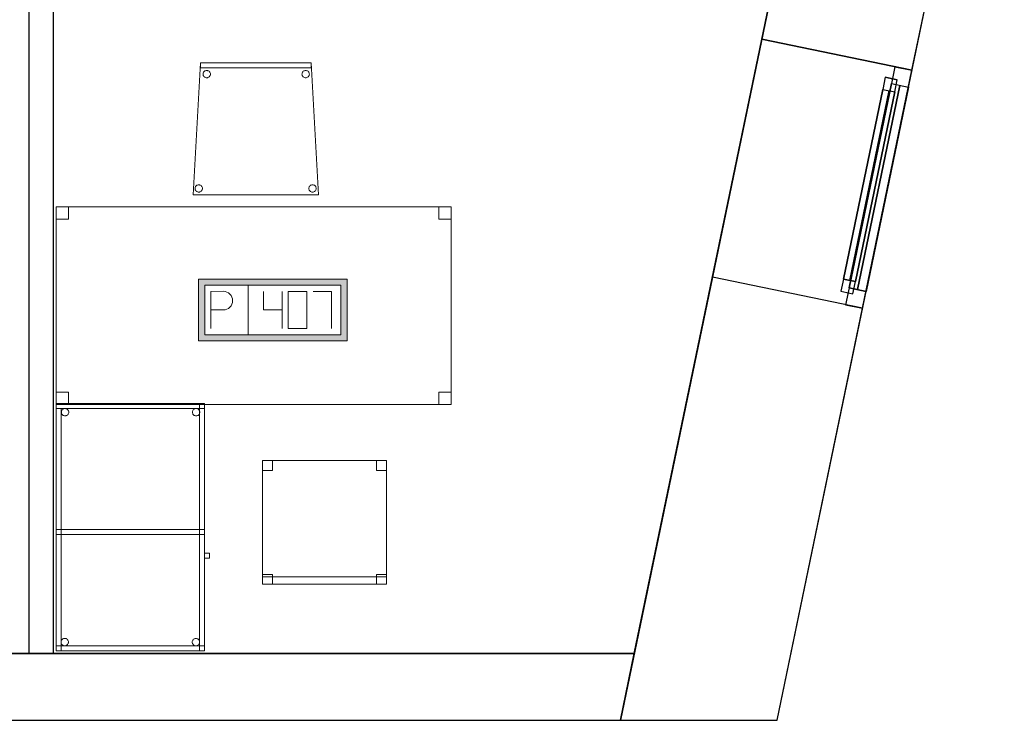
# Model space of a CAD drawing. Header units: metres. Extents: x 397.7 to 427.5, y 12.7 to 28.4.
# Tile 126 of 144: x 421.2 to 425.2, y 12.8 to 15.7. Entities that reach past the tile are written whole.
import ezdxf

# ---------------------------------------------------------------- set-up
doc = ezdxf.new("R2010")
doc.units = ezdxf.units.M
doc.layers.add('01_CARPINTERIA', color=5, linetype='Continuous', lineweight=25, true_color=0x0000ff)
doc.layers.add('01_SUELOS', color=7, linetype='Continuous', lineweight=25, true_color=0x007f00)
for name, color, linetype, lineweight in [('02_MOBILIARIO', 7, 'Continuous', 18), ('A-DETL-____-MBND', 7, 'Continuous', 18), ('A-GENM-____-OTLN', 7, 'Continuous', 18), ('A-WALL-____-MCUT', 7, 'Continuous', 25), ('A-WALL-____-OTLN', 7, 'Continuous', 25)]:
    doc.layers.add(name, color=color, linetype=linetype, lineweight=lineweight)

# ---------------------------------------------------------------- blocks, each defined once
blk = doc.blocks.new('Forma directa - LONDR55-XX_ZZ-ARQ-CAA-M3D-Londres55-156255-06_TEL_P3')
at = {"layer": '01_CARPINTERIA', "color": 161, "true_color": 0xaaaaff}
for p, q in [((0.1, 0.1), (0.05, 0.1)), ((0.05, 0.1), (0.05, 0.05)), ((0.1, 0.1), (0.05, 0.1)), ((0.05, 0.1), (0.05, 0.05)), ((0.1, 0.05), (0.1, 0.1)), ((0.1, 0.1), (0.1, 0.05)), ((0.1, 0.1), (0.8835, 0.1)), ((0.8835, 0.1), (0.1, 0.1)), ((0.1, 0.1), (0.1, 0.05)), ((0.1, 0.05), (0.1, 0.1)), ((0.8835, 0.1), (0.8835, 0.05)), ((0.8835, 0.1), (0.8835, 0.05)), ((0.9335, 0.1), (0.8835, 0.1)), ((0.8835, 0.1), (0.8835, 0.05)), ((0.9335, 0.1), (0.8835, 0.1)), ((0.8835, 0.1), (0.8835, 0.05)), ((0.9335, 0.05), (0.9335, 0.1)), ((0.9335, 0.1), (0.9335, 0.05)), ((0.07, 0.07), (0, 0.07)), ((0, 0.07), (0, 0)), ((0.07, 0.07), (0, 0.07)), ((0, 0.07), (0, 0)), ((0.05, 0.05), (0.1, 0.05)), ((0.05, 0.05), (0.1, 0.05)), ((0.07, 0), (0.07, 0.07)), ((0.07, 0.07), (0.07, 0)), ((0.07, 0.07), (0.9135, 0.07)), ((0.9135, 0.07), (0.07, 0.07)), ((0.07, 0.07), (0.07, 0)), ((0.07, 0), (0.07, 0.07)), ((0.8835, 0.075), (0.1, 0.075)), ((0.8835, 0.075), (0.1, 0.075)), ((0.1, 0.05), (0.8835, 0.05)), ((0.8835, 0.05), (0.1, 0.05)), ((0.8835, 0.05), (0.9335, 0.05)), ((0.8835, 0.05), (0.9335, 0.05)), ((0.9135, 0.07), (0.9135, 0)), ((0.9135, 0.07), (0.9135, 0)), ((0.9835, 0.07), (0.9135, 0.07)), ((0.9135, 0.07), (0.9135, 0)), ((0.9835, 0.07), (0.9135, 0.07)), ((0.9135, 0.07), (0.9135, 0)), ((0.9835, 0), (0.9835, 0.07)), ((0.9835, 0.07), (0.9835, 0)), ((0, 0), (0.07, 0)), ((0.9135, 0.035), (0.07, 0.035)), ((0.07, 0.035), (0.9135, 0.035)), ((0.07, 0), (0.9135, 0)), ((0.9135, 0), (0.07, 0)), ((0.9135, 0), (0.9835, 0)), ((0, 0), (0.07, 0)), ((0.9135, 0), (0.9835, 0))]:
    blk.add_line(p, q, dxfattribs=at)
blk = doc.blocks.new('Forma directa - Finestra P3-156301-06_TEL_P3')
at = {"xscale": 1.00000002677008, "yscale": 1.00000002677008, "zscale": 1.00000002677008}
blk.add_blockref('Forma directa - LONDR55-XX_ZZ-ARQ-CAA-M3D-Londres55-156255-06_TEL_P3', (0, 0), dxfattribs=at)
blk = doc.blocks.new('Family - Taula 100X60_P3-156332-06_TEL_P3')
at = {"layer": 'A-DETL-____-MBND', "color": 253, "true_color": 0xaaaaaa}
for p, q in [((0.6, 1), (0, 1)), ((0, 1), (0.6, 1)), ((0, 1), (0, 0)), ((0, 0), (0, 1)), ((0.6, 1), (0, 1)), ((0, 1), (0.6, 1)), ((0, 1), (0, 0)), ((0, 0), (0, 1)), ((0, 0.98), (0, 1)), ((0, 1), (0, 0.98)), ((0, 1), (0.6, 1)), ((0.6, 1), (0, 1)), ((0, 1), (0.58, 1)), ((0, 0), (0, 1)), ((0.58, 1), (0, 1)), ((0, 1), (0, 0)), ((0.58, 1), (0.58, 0)), ((0.58, 0), (0.58, 1)), ((0.6, 0), (0.6, 1)), ((0.6, 1), (0.6, 0)), ((0.6, 0), (0.6, 1)), ((0.6, 1), (0.6, 0)), ((0.6, 1), (0.6, 0.98)), ((0.6, 1), (0.6, 0.98)), ((0.6, 0.98), (0, 0.98)), ((0, 0.98), (0.6, 0.98)), ((0, 0.98), (0.02, 0.98)), ((0.02, 0.98), (0, 0.98)), ((0, 0), (0, 0.98)), ((0, 0.98), (0, 0)), ((0.02, 0.98), (0.02, 0)), ((0.02, 0), (0.02, 0.98)), ((0.0212, 0.965), (0.0215, 0.9676)), ((0.0215, 0.9676), (0.0212, 0.965)), ((0.0215, 0.9624), (0.0212, 0.965)), ((0.0212, 0.965), (0.0215, 0.9624)), ((0.0215, 0.9676), (0.0221, 0.9701)), ((0.0221, 0.9701), (0.0215, 0.9676)), ((0.0221, 0.9599), (0.0215, 0.9624)), ((0.0215, 0.9624), (0.0221, 0.9599)), ((0.0221, 0.9701), (0.0232, 0.9725)), ((0.0232, 0.9725), (0.0221, 0.9701)), ((0.0232, 0.9575), (0.0221, 0.9599)), ((0.0221, 0.9599), (0.0232, 0.9575)), ((0.0232, 0.9725), (0.0247, 0.9746)), ((0.0247, 0.9746), (0.0232, 0.9725)), ((0.0247, 0.9554), (0.0232, 0.9575)), ((0.0232, 0.9575), (0.0247, 0.9554)), ((0.0247, 0.9746), (0.0266, 0.9764)), ((0.0266, 0.9764), (0.0247, 0.9746)), ((0.0266, 0.9536), (0.0247, 0.9554)), ((0.0247, 0.9554), (0.0266, 0.9536)), ((0.0266, 0.9764), (0.0287, 0.9779)), ((0.0287, 0.9779), (0.0266, 0.9764)), ((0.0287, 0.9779), (0.0311, 0.979)), ((0.0311, 0.979), (0.0287, 0.9779)), ((0.0311, 0.979), (0.0336, 0.9797)), ((0.0336, 0.9797), (0.0311, 0.979)), ((0.0336, 0.9797), (0.0362, 0.9799)), ((0.0362, 0.9799), (0.0336, 0.9797)), ((0.0362, 0.9799), (0.0388, 0.9797)), ((0.0388, 0.9797), (0.0362, 0.9799)), ((0.0388, 0.9797), (0.0413, 0.979)), ((0.0413, 0.979), (0.0388, 0.9797)), ((0.0413, 0.979), (0.0436, 0.9779)), ((0.0436, 0.9779), (0.0413, 0.979)), ((0.0436, 0.9779), (0.0458, 0.9764)), ((0.0458, 0.9764), (0.0436, 0.9779)), ((0.0458, 0.9764), (0.0476, 0.9746)), ((0.0476, 0.9746), (0.0458, 0.9764)), ((0.0476, 0.9554), (0.0458, 0.9536)), ((0.0458, 0.9536), (0.0476, 0.9554)), ((0.0476, 0.9746), (0.0491, 0.9725)), ((0.0491, 0.9725), (0.0476, 0.9746)), ((0.0491, 0.9575), (0.0476, 0.9554)), ((0.0476, 0.9554), (0.0491, 0.9575)), ((0.0491, 0.9725), (0.0502, 0.9701)), ((0.0502, 0.9701), (0.0491, 0.9725)), ((0.0502, 0.9599), (0.0491, 0.9575)), ((0.0491, 0.9575), (0.0502, 0.9599)), ((0.0502, 0.9701), (0.0509, 0.9676)), ((0.0509, 0.9676), (0.0502, 0.9701)), ((0.0509, 0.9624), (0.0502, 0.9599)), ((0.0502, 0.9599), (0.0509, 0.9624)), ((0.0509, 0.9676), (0.0511, 0.965)), ((0.0511, 0.965), (0.0509, 0.9676)), ((0.0511, 0.965), (0.0509, 0.9624)), ((0.0509, 0.9624), (0.0511, 0.965)), ((0.5512, 0.965), (0.5515, 0.9676)), ((0.5515, 0.9676), (0.5512, 0.965)), ((0.5515, 0.9624), (0.5512, 0.965)), ((0.5512, 0.965), (0.5515, 0.9624)), ((0.5515, 0.9676), (0.5521, 0.9701)), ((0.5521, 0.9701), (0.5515, 0.9676)), ((0.5521, 0.9599), (0.5515, 0.9624)), ((0.5515, 0.9624), (0.5521, 0.9599)), ((0.5521, 0.9701), (0.5532, 0.9725)), ((0.5532, 0.9725), (0.5521, 0.9701)), ((0.5532, 0.9575), (0.5521, 0.9599)), ((0.5521, 0.9599), (0.5532, 0.9575)), ((0.5532, 0.9725), (0.5547, 0.9746)), ((0.5547, 0.9746), (0.5532, 0.9725)), ((0.5547, 0.9554), (0.5532, 0.9575)), ((0.5532, 0.9575), (0.5547, 0.9554)), ((0.5547, 0.9746), (0.5566, 0.9764)), ((0.5566, 0.9764), (0.5547, 0.9746)), ((0.5566, 0.9536), (0.5547, 0.9554)), ((0.5547, 0.9554), (0.5566, 0.9536)), ((0.5566, 0.9764), (0.5587, 0.9779)), ((0.5587, 0.9779), (0.5566, 0.9764)), ((0.5587, 0.9779), (0.5611, 0.979)), ((0.5611, 0.979), (0.5587, 0.9779)), ((0.5611, 0.979), (0.5636, 0.9797)), ((0.5636, 0.9797), (0.5611, 0.979)), ((0.5636, 0.9797), (0.5662, 0.9799)), ((0.5662, 0.9799), (0.5636, 0.9797)), ((0.5662, 0.9799), (0.5688, 0.9797)), ((0.5688, 0.9797), (0.5662, 0.9799)), ((0.5688, 0.9797), (0.5713, 0.979)), ((0.5713, 0.979), (0.5688, 0.9797)), ((0.5713, 0.979), (0.5736, 0.9779)), ((0.5736, 0.9779), (0.5713, 0.979)), ((0.5736, 0.9779), (0.5758, 0.9764)), ((0.5758, 0.9764), (0.5736, 0.9779)), ((0.5758, 0.9764), (0.5776, 0.9746)), ((0.5776, 0.9746), (0.5758, 0.9764)), ((0.5776, 0.9554), (0.5758, 0.9536)), ((0.5758, 0.9536), (0.5776, 0.9554)), ((0.5776, 0.9746), (0.5791, 0.9725)), ((0.5791, 0.9725), (0.5776, 0.9746)), ((0.5791, 0.9575), (0.5776, 0.9554)), ((0.5776, 0.9554), (0.5791, 0.9575)), ((0.5791, 0.9725), (0.5802, 0.9701)), ((0.5802, 0.9701), (0.5791, 0.9725)), ((0.5802, 0.9599), (0.5791, 0.9575)), ((0.5791, 0.9575), (0.5802, 0.9599)), ((0.5802, 0.9701), (0.5809, 0.9676)), ((0.5809, 0.9676), (0.5802, 0.9701)), ((0.5809, 0.9624), (0.5802, 0.9599)), ((0.5802, 0.9599), (0.5809, 0.9624)), ((0.5809, 0.9676), (0.5811, 0.965)), ((0.5811, 0.965), (0.5809, 0.9676)), ((0.5811, 0.965), (0.5809, 0.9624)), ((0.5809, 0.9624), (0.5811, 0.965)), ((0.0287, 0.9521), (0.0266, 0.9536)), ((0.0266, 0.9536), (0.0287, 0.9521)), ((0.0311, 0.951), (0.0287, 0.9521)), ((0.0287, 0.9521), (0.0311, 0.951)), ((0.0336, 0.9503), (0.0311, 0.951)), ((0.0311, 0.951), (0.0336, 0.9503)), ((0.0362, 0.9501), (0.0336, 0.9503)), ((0.0336, 0.9503), (0.0362, 0.9501)), ((0.0388, 0.9503), (0.0362, 0.9501)), ((0.0362, 0.9501), (0.0388, 0.9503)), ((0.0413, 0.951), (0.0388, 0.9503)), ((0.0388, 0.9503), (0.0413, 0.951)), ((0.0436, 0.9521), (0.0413, 0.951)), ((0.0413, 0.951), (0.0436, 0.9521)), ((0.0458, 0.9536), (0.0436, 0.9521)), ((0.0436, 0.9521), (0.0458, 0.9536)), ((0.5587, 0.9521), (0.5566, 0.9536)), ((0.5566, 0.9536), (0.5587, 0.9521)), ((0.5611, 0.951), (0.5587, 0.9521)), ((0.5587, 0.9521), (0.5611, 0.951)), ((0.5636, 0.9503), (0.5611, 0.951)), ((0.5611, 0.951), (0.5636, 0.9503)), ((0.5662, 0.9501), (0.5636, 0.9503)), ((0.5636, 0.9503), (0.5662, 0.9501)), ((0.5688, 0.9503), (0.5662, 0.9501)), ((0.5662, 0.9501), (0.5688, 0.9503)), ((0.5713, 0.951), (0.5688, 0.9503)), ((0.5688, 0.9503), (0.5713, 0.951)), ((0.5736, 0.9521), (0.5713, 0.951)), ((0.5713, 0.951), (0.5736, 0.9521)), ((0.5758, 0.9536), (0.5736, 0.9521)), ((0.5736, 0.9521), (0.5758, 0.9536)), ((0, 0.47), (0, 0.49)), ((0, 0.49), (0, 0.47)), ((0, 0.49), (0.58, 0.49)), ((0.58, 0.49), (0, 0.49)), ((0, 0.47), (0, 0.49)), ((0, 0.49), (0, 0.47)), ((0, 0.49), (0.6, 0.49)), ((0.6, 0.49), (0, 0.49)), ((0.58, 0.49), (0.58, 0.47)), ((0.58, 0.49), (0.58, 0.47)), ((0.58, 0.49), (0.6, 0.49)), ((0.6, 0.49), (0.58, 0.49)), ((0.58, 0), (0.58, 0.49)), ((0.58, 0.49), (0.58, 0)), ((0.6, 0.49), (0.6, 0)), ((0.6, 0), (0.6, 0.49)), ((0.6, 0.49), (0.6, 0.47)), ((0.6, 0.49), (0.6, 0.47)), ((0.58, 0.47), (0, 0.47)), ((0, 0.47), (0.58, 0.47)), ((0.6, 0.47), (0, 0.47)), ((0, 0.47), (0.6, 0.47)), ((0.6, 0.3744), (0.6, 0.3944)), ((0.6, 0.3944), (0.62, 0.3944)), ((0.62, 0.3944), (0.6, 0.3944)), ((0.6, 0.3944), (0.6, 0.3744)), ((0.62, 0.3744), (0.6, 0.3744)), ((0.6, 0.3744), (0.62, 0.3744)), ((0.62, 0.3944), (0.62, 0.3744)), ((0.62, 0.3744), (0.62, 0.3944)), ((0.0203, 0.0379), (0.0209, 0.0404)), ((0.0209, 0.0404), (0.0203, 0.0379)), ((0.0209, 0.0404), (0.022, 0.0428)), ((0.022, 0.0428), (0.0209, 0.0404)), ((0.022, 0.0428), (0.0235, 0.0449)), ((0.0235, 0.0449), (0.022, 0.0428)), ((0.0235, 0.0449), (0.0254, 0.0467)), ((0.0254, 0.0467), (0.0235, 0.0449)), ((0.0254, 0.0467), (0.0275, 0.0482)), ((0.0275, 0.0482), (0.0254, 0.0467)), ((0.0275, 0.0482), (0.0299, 0.0493)), ((0.0299, 0.0493), (0.0275, 0.0482)), ((0.0299, 0.0493), (0.0324, 0.05)), ((0.0324, 0.05), (0.0299, 0.0493)), ((0.0324, 0.05), (0.035, 0.0502)), ((0.035, 0.0502), (0.0324, 0.05)), ((0.035, 0.0502), (0.0376, 0.05)), ((0.0376, 0.05), (0.035, 0.0502)), ((0.0376, 0.05), (0.0401, 0.0493)), ((0.0401, 0.0493), (0.0376, 0.05)), ((0.0401, 0.0493), (0.0424, 0.0482)), ((0.0424, 0.0482), (0.0401, 0.0493)), ((0.0424, 0.0482), (0.0446, 0.0467)), ((0.0446, 0.0467), (0.0424, 0.0482)), ((0.0446, 0.0467), (0.0464, 0.0449)), ((0.0464, 0.0449), (0.0446, 0.0467)), ((0.0464, 0.0449), (0.0479, 0.0428)), ((0.0479, 0.0428), (0.0464, 0.0449)), ((0.0479, 0.0428), (0.049, 0.0404)), ((0.049, 0.0404), (0.0479, 0.0428)), ((0.049, 0.0404), (0.0497, 0.0379)), ((0.0497, 0.0379), (0.049, 0.0404)), ((0.5503, 0.0375), (0.551, 0.0401)), ((0.551, 0.0401), (0.5503, 0.0375)), ((0.551, 0.0401), (0.5521, 0.0424)), ((0.5521, 0.0424), (0.551, 0.0401)), ((0.5521, 0.0424), (0.5536, 0.0446)), ((0.5536, 0.0446), (0.5521, 0.0424)), ((0.5536, 0.0446), (0.5554, 0.0464)), ((0.5554, 0.0464), (0.5536, 0.0446)), ((0.5554, 0.0464), (0.5575, 0.0479)), ((0.5575, 0.0479), (0.5554, 0.0464)), ((0.5575, 0.0479), (0.5599, 0.049)), ((0.5599, 0.049), (0.5575, 0.0479)), ((0.5599, 0.049), (0.5624, 0.0497)), ((0.5624, 0.0497), (0.5599, 0.049)), ((0.5624, 0.0497), (0.565, 0.0499)), ((0.565, 0.0499), (0.5624, 0.0497)), ((0.565, 0.0499), (0.5676, 0.0497)), ((0.5676, 0.0497), (0.565, 0.0499)), ((0.5676, 0.0497), (0.5701, 0.049)), ((0.5701, 0.049), (0.5676, 0.0497)), ((0.5701, 0.049), (0.5725, 0.0479)), ((0.5725, 0.0479), (0.5701, 0.049)), ((0.5725, 0.0479), (0.5746, 0.0464)), ((0.5746, 0.0464), (0.5725, 0.0479)), ((0.5746, 0.0464), (0.5764, 0.0446)), ((0.5764, 0.0446), (0.5746, 0.0464)), ((0.5764, 0.0446), (0.5779, 0.0424)), ((0.5779, 0.0424), (0.5764, 0.0446)), ((0.5779, 0.0424), (0.579, 0.0401)), ((0.579, 0.0401), (0.5779, 0.0424)), ((0.579, 0.0401), (0.5797, 0.0375)), ((0.5797, 0.0375), (0.579, 0.0401)), ((0, 0), (0, 0.02)), ((0, 0.02), (0, 0)), ((0, 0.02), (0.6, 0.02)), ((0.6, 0.02), (0, 0.02)), ((0, 0), (0.6, 0)), ((0.6, 0), (0, 0)), ((0.6, 0), (0, 0)), ((0, 0), (0.6, 0)), ((0, 0), (0.6, 0)), ((0.6, 0), (0, 0)), ((0.02, 0), (0, 0)), ((0.02, 0.0353), (0.0203, 0.0379)), ((0.0203, 0.0379), (0.02, 0.0353)), ((0.0203, 0.0327), (0.02, 0.0353)), ((0.02, 0.0353), (0.0203, 0.0327)), ((0.0209, 0.0302), (0.0203, 0.0327)), ((0.0203, 0.0327), (0.0209, 0.0302)), ((0.022, 0.0278), (0.0209, 0.0302)), ((0.0209, 0.0302), (0.022, 0.0278)), ((0.0235, 0.0257), (0.022, 0.0278)), ((0.022, 0.0278), (0.0235, 0.0257)), ((0.0254, 0.0238), (0.0235, 0.0257)), ((0.0235, 0.0257), (0.0254, 0.0238)), ((0.0275, 0.0224), (0.0254, 0.0238)), ((0.0254, 0.0238), (0.0275, 0.0224)), ((0.0299, 0.0213), (0.0275, 0.0224)), ((0.0275, 0.0224), (0.0299, 0.0213)), ((0.0324, 0.0206), (0.0299, 0.0213)), ((0.0299, 0.0213), (0.0324, 0.0206)), ((0.035, 0.0204), (0.0324, 0.0206)), ((0.0324, 0.0206), (0.035, 0.0204)), ((0.0376, 0.0206), (0.035, 0.0204)), ((0.035, 0.0204), (0.0376, 0.0206)), ((0.0401, 0.0213), (0.0376, 0.0206)), ((0.0376, 0.0206), (0.0401, 0.0213)), ((0.0424, 0.0224), (0.0401, 0.0213)), ((0.0401, 0.0213), (0.0424, 0.0224)), ((0.0446, 0.0238), (0.0424, 0.0224)), ((0.0424, 0.0224), (0.0446, 0.0238)), ((0.0464, 0.0257), (0.0446, 0.0238)), ((0.0446, 0.0238), (0.0464, 0.0257)), ((0.0479, 0.0278), (0.0464, 0.0257)), ((0.0464, 0.0257), (0.0479, 0.0278)), ((0.049, 0.0302), (0.0479, 0.0278)), ((0.0479, 0.0278), (0.049, 0.0302)), ((0.0497, 0.0327), (0.049, 0.0302)), ((0.049, 0.0302), (0.0497, 0.0327)), ((0.0497, 0.0379), (0.0499, 0.0353)), ((0.0499, 0.0353), (0.0497, 0.0379)), ((0.0499, 0.0353), (0.0497, 0.0327)), ((0.0497, 0.0327), (0.0499, 0.0353)), ((0.5501, 0.035), (0.5503, 0.0375)), ((0.5503, 0.0375), (0.5501, 0.035)), ((0.5503, 0.0324), (0.5501, 0.035)), ((0.5501, 0.035), (0.5503, 0.0324)), ((0.551, 0.0298), (0.5503, 0.0324)), ((0.5503, 0.0324), (0.551, 0.0298)), ((0.5521, 0.0275), (0.551, 0.0298)), ((0.551, 0.0298), (0.5521, 0.0275)), ((0.5536, 0.0254), (0.5521, 0.0275)), ((0.5521, 0.0275), (0.5536, 0.0254)), ((0.5554, 0.0235), (0.5536, 0.0254)), ((0.5536, 0.0254), (0.5554, 0.0235)), ((0.5575, 0.022), (0.5554, 0.0235)), ((0.5554, 0.0235), (0.5575, 0.022)), ((0.5599, 0.0209), (0.5575, 0.022)), ((0.5575, 0.022), (0.5599, 0.0209)), ((0.5624, 0.0202), (0.5599, 0.0209)), ((0.5599, 0.0209), (0.5624, 0.0202)), ((0.565, 0.02), (0.5624, 0.0202)), ((0.5624, 0.0202), (0.565, 0.02)), ((0.5676, 0.0202), (0.565, 0.02)), ((0.565, 0.02), (0.5676, 0.0202)), ((0.5701, 0.0209), (0.5676, 0.0202)), ((0.5676, 0.0202), (0.5701, 0.0209)), ((0.5725, 0.022), (0.5701, 0.0209)), ((0.5701, 0.0209), (0.5725, 0.022)), ((0.5746, 0.0235), (0.5725, 0.022)), ((0.5725, 0.022), (0.5746, 0.0235)), ((0.5764, 0.0254), (0.5746, 0.0235)), ((0.5746, 0.0235), (0.5764, 0.0254)), ((0.5779, 0.0275), (0.5764, 0.0254)), ((0.5764, 0.0254), (0.5779, 0.0275)), ((0.579, 0.0298), (0.5779, 0.0275)), ((0.5779, 0.0275), (0.579, 0.0298)), ((0.5797, 0.0324), (0.579, 0.0298)), ((0.579, 0.0298), (0.5797, 0.0324)), ((0.5797, 0.0375), (0.5799, 0.035)), ((0.5799, 0.035), (0.5797, 0.0375)), ((0.5799, 0.035), (0.5797, 0.0324)), ((0.5797, 0.0324), (0.5799, 0.035)), ((0.6, 0), (0.58, 0)), ((0.6, 0.02), (0.6, 0)), ((0.6, 0.02), (0.6, 0)), ((0.02, 0), (0, 0)), ((0.58, 0), (0, 0)), ((0, 0), (0.58, 0)), ((0.6, 0), (0.58, 0))]:
    blk.add_line(p, q, dxfattribs=at)
blk = doc.blocks.new('Family - Cadira confident_P3-156388-06_TEL_P3')
at = {"layer": 'A-DETL-____-MBND', "color": 253, "true_color": 0xaaaaaa}
for p, q in [((0, 0), (0.03, 0.5326)), ((0.03, 0.5326), (0, 0)), ((0.03, 0.5326), (0.4765, 0.5326)), ((0.4765, 0.5326), (0.03, 0.5326)), ((0.03, 0.5126), (0.03, 0.5326)), ((0.03, 0.5326), (0.4765, 0.5326)), ((0.4765, 0.5326), (0.03, 0.5326)), ((0.03, 0.5326), (0.03, 0.5126)), ((0.4765, 0.5326), (0.5065, 0)), ((0.5065, 0), (0.4765, 0.5326)), ((0.4765, 0.5326), (0.4765, 0.5126)), ((0.4765, 0.5126), (0.4765, 0.5326)), ((0.4765, 0.5126), (0.03, 0.5126)), ((0.03, 0.5126), (0.4765, 0.5126)), ((0.0397, 0.4875), (0.0399, 0.4901)), ((0.0399, 0.4901), (0.0397, 0.4875)), ((0.0399, 0.4849), (0.0397, 0.4875)), ((0.0397, 0.4875), (0.0399, 0.4849)), ((0.0399, 0.4901), (0.0406, 0.4926)), ((0.0406, 0.4926), (0.0399, 0.4901)), ((0.0406, 0.4824), (0.0399, 0.4849)), ((0.0399, 0.4849), (0.0406, 0.4824)), ((0.0406, 0.4926), (0.0417, 0.495)), ((0.0417, 0.495), (0.0406, 0.4926)), ((0.0417, 0.48), (0.0406, 0.4824)), ((0.0406, 0.4824), (0.0417, 0.48)), ((0.0417, 0.495), (0.0432, 0.4971)), ((0.0432, 0.4971), (0.0417, 0.495)), ((0.0432, 0.4779), (0.0417, 0.48)), ((0.0417, 0.48), (0.0432, 0.4779)), ((0.0432, 0.4971), (0.0451, 0.499)), ((0.0451, 0.499), (0.0432, 0.4971)), ((0.045, 0.4761), (0.0432, 0.4779)), ((0.0432, 0.4779), (0.045, 0.4761)), ((0.0451, 0.499), (0.0472, 0.5004)), ((0.0472, 0.5004), (0.0451, 0.499)), ((0.0472, 0.5004), (0.0496, 0.5015)), ((0.0496, 0.5015), (0.0472, 0.5004)), ((0.0496, 0.5015), (0.0521, 0.5022)), ((0.0521, 0.5022), (0.0496, 0.5015)), ((0.0521, 0.5022), (0.0547, 0.5024)), ((0.0547, 0.5024), (0.0521, 0.5022)), ((0.0547, 0.5024), (0.0573, 0.5022)), ((0.0573, 0.5022), (0.0547, 0.5024)), ((0.0573, 0.5022), (0.0598, 0.5015)), ((0.0598, 0.5015), (0.0573, 0.5022)), ((0.0598, 0.5015), (0.0621, 0.5004)), ((0.0621, 0.5004), (0.0598, 0.5015)), ((0.0621, 0.5004), (0.0643, 0.4989)), ((0.0643, 0.4989), (0.0621, 0.5004)), ((0.0661, 0.4779), (0.0642, 0.4761)), ((0.0642, 0.4761), (0.0661, 0.4779)), ((0.0643, 0.4989), (0.0661, 0.4971)), ((0.0661, 0.4971), (0.0643, 0.4989)), ((0.0661, 0.4971), (0.0676, 0.495)), ((0.0676, 0.495), (0.0661, 0.4971)), ((0.0676, 0.48), (0.0661, 0.4779)), ((0.0661, 0.4779), (0.0676, 0.48)), ((0.0676, 0.495), (0.0687, 0.4926)), ((0.0687, 0.4926), (0.0676, 0.495)), ((0.0687, 0.4824), (0.0676, 0.48)), ((0.0676, 0.48), (0.0687, 0.4824)), ((0.0687, 0.4926), (0.0694, 0.4901)), ((0.0694, 0.4901), (0.0687, 0.4926)), ((0.0694, 0.4849), (0.0687, 0.4824)), ((0.0687, 0.4824), (0.0694, 0.4849)), ((0.0694, 0.4901), (0.0696, 0.4875)), ((0.0696, 0.4875), (0.0694, 0.4901)), ((0.0696, 0.4875), (0.0694, 0.4849)), ((0.0694, 0.4849), (0.0696, 0.4875)), ((0.4397, 0.4875), (0.4399, 0.4901)), ((0.4399, 0.4901), (0.4397, 0.4875)), ((0.4399, 0.4849), (0.4397, 0.4875)), ((0.4397, 0.4875), (0.4399, 0.4849)), ((0.4399, 0.4901), (0.4406, 0.4926)), ((0.4406, 0.4926), (0.4399, 0.4901)), ((0.4406, 0.4824), (0.4399, 0.4849)), ((0.4399, 0.4849), (0.4406, 0.4824)), ((0.4406, 0.4926), (0.4417, 0.495)), ((0.4417, 0.495), (0.4406, 0.4926)), ((0.4417, 0.48), (0.4406, 0.4824)), ((0.4406, 0.4824), (0.4417, 0.48)), ((0.4417, 0.495), (0.4432, 0.4971)), ((0.4432, 0.4971), (0.4417, 0.495)), ((0.4432, 0.4779), (0.4417, 0.48)), ((0.4417, 0.48), (0.4432, 0.4779)), ((0.4432, 0.4971), (0.4451, 0.499)), ((0.4451, 0.499), (0.4432, 0.4971)), ((0.445, 0.4761), (0.4432, 0.4779)), ((0.4432, 0.4779), (0.445, 0.4761)), ((0.4451, 0.499), (0.4472, 0.5004)), ((0.4472, 0.5004), (0.4451, 0.499)), ((0.4472, 0.5004), (0.4496, 0.5015)), ((0.4496, 0.5015), (0.4472, 0.5004)), ((0.4496, 0.5015), (0.4521, 0.5022)), ((0.4521, 0.5022), (0.4496, 0.5015)), ((0.4521, 0.5022), (0.4547, 0.5024)), ((0.4547, 0.5024), (0.4521, 0.5022)), ((0.4547, 0.5024), (0.4573, 0.5022)), ((0.4573, 0.5022), (0.4547, 0.5024)), ((0.4573, 0.5022), (0.4598, 0.5015)), ((0.4598, 0.5015), (0.4573, 0.5022)), ((0.4598, 0.5015), (0.4621, 0.5004)), ((0.4621, 0.5004), (0.4598, 0.5015)), ((0.4621, 0.5004), (0.4643, 0.4989)), ((0.4643, 0.4989), (0.4621, 0.5004)), ((0.4661, 0.4779), (0.4642, 0.4761)), ((0.4642, 0.4761), (0.4661, 0.4779)), ((0.4643, 0.4989), (0.4661, 0.4971)), ((0.4661, 0.4971), (0.4643, 0.4989)), ((0.4661, 0.4971), (0.4676, 0.495)), ((0.4676, 0.495), (0.4661, 0.4971)), ((0.4676, 0.48), (0.4661, 0.4779)), ((0.4661, 0.4779), (0.4676, 0.48)), ((0.4676, 0.495), (0.4687, 0.4926)), ((0.4687, 0.4926), (0.4676, 0.495)), ((0.4687, 0.4824), (0.4676, 0.48)), ((0.4676, 0.48), (0.4687, 0.4824)), ((0.4687, 0.4926), (0.4694, 0.4901)), ((0.4694, 0.4901), (0.4687, 0.4926)), ((0.4694, 0.4849), (0.4687, 0.4824)), ((0.4687, 0.4824), (0.4694, 0.4849)), ((0.4694, 0.4901), (0.4696, 0.4875)), ((0.4696, 0.4875), (0.4694, 0.4901)), ((0.4696, 0.4875), (0.4694, 0.4849)), ((0.4694, 0.4849), (0.4696, 0.4875)), ((0.0472, 0.4746), (0.045, 0.4761)), ((0.045, 0.4761), (0.0472, 0.4746)), ((0.0495, 0.4735), (0.0472, 0.4746)), ((0.0472, 0.4746), (0.0495, 0.4735)), ((0.052, 0.4728), (0.0495, 0.4735)), ((0.0495, 0.4735), (0.052, 0.4728)), ((0.0546, 0.4726), (0.052, 0.4728)), ((0.052, 0.4728), (0.0546, 0.4726)), ((0.0572, 0.4728), (0.0546, 0.4726)), ((0.0546, 0.4726), (0.0572, 0.4728)), ((0.0598, 0.4735), (0.0572, 0.4728)), ((0.0572, 0.4728), (0.0598, 0.4735)), ((0.0621, 0.4746), (0.0598, 0.4735)), ((0.0598, 0.4735), (0.0621, 0.4746)), ((0.0642, 0.4761), (0.0621, 0.4746)), ((0.0621, 0.4746), (0.0642, 0.4761)), ((0.4472, 0.4746), (0.445, 0.4761)), ((0.445, 0.4761), (0.4472, 0.4746)), ((0.4495, 0.4735), (0.4472, 0.4746)), ((0.4472, 0.4746), (0.4495, 0.4735)), ((0.452, 0.4728), (0.4495, 0.4735)), ((0.4495, 0.4735), (0.452, 0.4728)), ((0.4546, 0.4726), (0.452, 0.4728)), ((0.452, 0.4728), (0.4546, 0.4726)), ((0.4572, 0.4728), (0.4546, 0.4726)), ((0.4546, 0.4726), (0.4572, 0.4728)), ((0.4598, 0.4735), (0.4572, 0.4728)), ((0.4572, 0.4728), (0.4598, 0.4735)), ((0.4621, 0.4746), (0.4598, 0.4735)), ((0.4598, 0.4735), (0.4621, 0.4746)), ((0.4642, 0.4761), (0.4621, 0.4746)), ((0.4621, 0.4746), (0.4642, 0.4761)), ((0.0172, 0.0391), (0.0197, 0.0398)), ((0.0197, 0.0398), (0.0172, 0.0391)), ((0.0197, 0.0398), (0.0223, 0.04)), ((0.0223, 0.04), (0.0197, 0.0398)), ((0.0223, 0.04), (0.0249, 0.0398)), ((0.0249, 0.0398), (0.0223, 0.04)), ((0.0249, 0.0398), (0.0274, 0.0391)), ((0.0274, 0.0391), (0.0249, 0.0398)), ((0.4772, 0.0391), (0.4797, 0.0398)), ((0.4797, 0.0398), (0.4772, 0.0391)), ((0.4797, 0.0398), (0.4823, 0.04)), ((0.4823, 0.04), (0.4797, 0.0398)), ((0.4823, 0.04), (0.4849, 0.0398)), ((0.4849, 0.0398), (0.4823, 0.04)), ((0.4849, 0.0398), (0.4874, 0.0391)), ((0.4874, 0.0391), (0.4849, 0.0398)), ((0.5065, 0), (0, 0)), ((0, 0), (0.5065, 0)), ((0.0074, 0.0251), (0.0076, 0.0277)), ((0.0076, 0.0277), (0.0074, 0.0251)), ((0.0076, 0.0225), (0.0074, 0.0251)), ((0.0074, 0.0251), (0.0076, 0.0225)), ((0.0076, 0.0277), (0.0083, 0.0302)), ((0.0083, 0.0302), (0.0076, 0.0277)), ((0.0082, 0.02), (0.0076, 0.0225)), ((0.0076, 0.0225), (0.0082, 0.02)), ((0.0093, 0.0176), (0.0082, 0.02)), ((0.0082, 0.02), (0.0093, 0.0176)), ((0.0083, 0.0302), (0.0094, 0.0326)), ((0.0094, 0.0326), (0.0083, 0.0302)), ((0.0108, 0.0155), (0.0093, 0.0176)), ((0.0093, 0.0176), (0.0108, 0.0155)), ((0.0094, 0.0326), (0.0109, 0.0347)), ((0.0109, 0.0347), (0.0094, 0.0326)), ((0.0127, 0.0137), (0.0108, 0.0155)), ((0.0108, 0.0155), (0.0127, 0.0137)), ((0.0109, 0.0347), (0.0127, 0.0365)), ((0.0127, 0.0365), (0.0109, 0.0347)), ((0.0127, 0.0365), (0.0148, 0.038)), ((0.0148, 0.038), (0.0127, 0.0365)), ((0.0148, 0.0122), (0.0127, 0.0137)), ((0.0127, 0.0137), (0.0148, 0.0122)), ((0.0148, 0.038), (0.0172, 0.0391)), ((0.0172, 0.0391), (0.0148, 0.038)), ((0.0172, 0.0111), (0.0148, 0.0122)), ((0.0148, 0.0122), (0.0172, 0.0111)), ((0.0197, 0.0104), (0.0172, 0.0111)), ((0.0172, 0.0111), (0.0197, 0.0104)), ((0.0223, 0.0102), (0.0197, 0.0104)), ((0.0197, 0.0104), (0.0223, 0.0102)), ((0.0249, 0.0104), (0.0223, 0.0102)), ((0.0223, 0.0102), (0.0249, 0.0104)), ((0.0274, 0.0111), (0.0249, 0.0104)), ((0.0249, 0.0104), (0.0274, 0.0111)), ((0.0274, 0.0391), (0.0298, 0.038)), ((0.0298, 0.038), (0.0274, 0.0391)), ((0.0298, 0.0122), (0.0274, 0.0111)), ((0.0274, 0.0111), (0.0298, 0.0122)), ((0.0298, 0.038), (0.0319, 0.0365)), ((0.0319, 0.0365), (0.0298, 0.038)), ((0.0319, 0.0136), (0.0298, 0.0122)), ((0.0298, 0.0122), (0.0319, 0.0136)), ((0.0319, 0.0365), (0.0337, 0.0347)), ((0.0337, 0.0347), (0.0319, 0.0365)), ((0.0337, 0.0155), (0.0319, 0.0136)), ((0.0319, 0.0136), (0.0337, 0.0155)), ((0.0337, 0.0347), (0.0352, 0.0326)), ((0.0352, 0.0326), (0.0337, 0.0347)), ((0.0352, 0.0176), (0.0337, 0.0155)), ((0.0337, 0.0155), (0.0352, 0.0176)), ((0.0352, 0.0326), (0.0363, 0.0302)), ((0.0363, 0.0302), (0.0352, 0.0326)), ((0.0363, 0.02), (0.0352, 0.0176)), ((0.0352, 0.0176), (0.0363, 0.02)), ((0.0363, 0.0302), (0.037, 0.0277)), ((0.037, 0.0277), (0.0363, 0.0302)), ((0.037, 0.0225), (0.0363, 0.02)), ((0.0363, 0.02), (0.037, 0.0225)), ((0.037, 0.0277), (0.0372, 0.0251)), ((0.0372, 0.0251), (0.037, 0.0277)), ((0.0372, 0.0251), (0.037, 0.0225)), ((0.037, 0.0225), (0.0372, 0.0251)), ((0.4674, 0.0251), (0.4676, 0.0277)), ((0.4676, 0.0277), (0.4674, 0.0251)), ((0.4676, 0.0225), (0.4674, 0.0251)), ((0.4674, 0.0251), (0.4676, 0.0225)), ((0.4676, 0.0277), (0.4683, 0.0302)), ((0.4683, 0.0302), (0.4676, 0.0277)), ((0.4682, 0.02), (0.4676, 0.0225)), ((0.4676, 0.0225), (0.4682, 0.02)), ((0.4693, 0.0176), (0.4682, 0.02)), ((0.4682, 0.02), (0.4693, 0.0176)), ((0.4683, 0.0302), (0.4694, 0.0326)), ((0.4694, 0.0326), (0.4683, 0.0302)), ((0.4708, 0.0155), (0.4693, 0.0176)), ((0.4693, 0.0176), (0.4708, 0.0155)), ((0.4694, 0.0326), (0.4709, 0.0347)), ((0.4709, 0.0347), (0.4694, 0.0326)), ((0.4727, 0.0137), (0.4708, 0.0155)), ((0.4708, 0.0155), (0.4727, 0.0137)), ((0.4709, 0.0347), (0.4727, 0.0365)), ((0.4727, 0.0365), (0.4709, 0.0347)), ((0.4727, 0.0365), (0.4748, 0.038)), ((0.4748, 0.038), (0.4727, 0.0365)), ((0.4748, 0.0122), (0.4727, 0.0137)), ((0.4727, 0.0137), (0.4748, 0.0122)), ((0.4748, 0.038), (0.4772, 0.0391)), ((0.4772, 0.0391), (0.4748, 0.038)), ((0.4772, 0.0111), (0.4748, 0.0122)), ((0.4748, 0.0122), (0.4772, 0.0111)), ((0.4797, 0.0104), (0.4772, 0.0111)), ((0.4772, 0.0111), (0.4797, 0.0104)), ((0.4823, 0.0102), (0.4797, 0.0104)), ((0.4797, 0.0104), (0.4823, 0.0102)), ((0.4849, 0.0104), (0.4823, 0.0102)), ((0.4823, 0.0102), (0.4849, 0.0104)), ((0.4874, 0.0111), (0.4849, 0.0104)), ((0.4849, 0.0104), (0.4874, 0.0111)), ((0.4874, 0.0391), (0.4898, 0.038)), ((0.4898, 0.038), (0.4874, 0.0391)), ((0.4898, 0.0122), (0.4874, 0.0111)), ((0.4874, 0.0111), (0.4898, 0.0122)), ((0.4898, 0.038), (0.4919, 0.0365)), ((0.4919, 0.0365), (0.4898, 0.038)), ((0.4919, 0.0136), (0.4898, 0.0122)), ((0.4898, 0.0122), (0.4919, 0.0136)), ((0.4919, 0.0365), (0.4937, 0.0347)), ((0.4937, 0.0347), (0.4919, 0.0365)), ((0.4937, 0.0155), (0.4919, 0.0136)), ((0.4919, 0.0136), (0.4937, 0.0155)), ((0.4937, 0.0347), (0.4952, 0.0326)), ((0.4952, 0.0326), (0.4937, 0.0347)), ((0.4952, 0.0176), (0.4937, 0.0155)), ((0.4937, 0.0155), (0.4952, 0.0176)), ((0.4952, 0.0326), (0.4963, 0.0302)), ((0.4963, 0.0302), (0.4952, 0.0326)), ((0.4963, 0.02), (0.4952, 0.0176)), ((0.4952, 0.0176), (0.4963, 0.02)), ((0.4963, 0.0302), (0.497, 0.0277)), ((0.497, 0.0277), (0.4963, 0.0302)), ((0.497, 0.0225), (0.4963, 0.02)), ((0.4963, 0.02), (0.497, 0.0225)), ((0.497, 0.0277), (0.4972, 0.0251)), ((0.4972, 0.0251), (0.497, 0.0277)), ((0.4972, 0.0251), (0.497, 0.0225)), ((0.497, 0.0225), (0.4972, 0.0251))]:
    blk.add_line(p, q, dxfattribs=at)
blk = doc.blocks.new('Family - Paviment P3-156431-06_TEL_P3')
at = {"layer": '01_SUELOS', "color": 9, "true_color": 0xaad4aa}
for p, q in [((25.4182, 0), (28.518, 14.9576)), ((28.518, 14.9576), (25.4182, 0)), ((0, 0), (25.4182, 0)), ((25.4182, 0), (0, 0))]:
    blk.add_line(p, q, dxfattribs=at)
blk = doc.blocks.new('Family - Taula 160X80_P3-156458-06_TEL_P3')
at = {"layer": 'A-DETL-____-MBND', "color": 253, "true_color": 0xaaaaaa}
for p, q in [((0, 0.7501), (0, 0.8001)), ((0, 0.8001), (0.05, 0.8001)), ((0.05, 0.8001), (0, 0.8001)), ((0, 0.8001), (0, 0.7501)), ((0, 0), (0, 0.8001)), ((0, 0.8001), (1.5969, 0.8001)), ((1.5969, 0.8001), (0, 0.8001)), ((0, 0.8001), (0, 0)), ((0.05, 0.8001), (0.05, 0.7501)), ((0.05, 0.7501), (0.05, 0.8001)), ((1.5469, 0.7501), (1.5469, 0.8001)), ((1.5469, 0.8001), (1.5969, 0.8001)), ((1.5969, 0.8001), (1.5469, 0.8001)), ((1.5469, 0.8001), (1.5469, 0.7501)), ((1.5969, 0.8001), (1.5969, 0.7501)), ((1.5969, 0.7501), (1.5969, 0.8001)), ((1.5969, 0.8001), (1.5969, 0)), ((1.5969, 0), (1.5969, 0.8001)), ((0.05, 0.7501), (0, 0.7501)), ((0, 0.7501), (0.05, 0.7501)), ((1.5969, 0.7501), (1.5469, 0.7501)), ((1.5469, 0.7501), (1.5969, 0.7501)), ((0, 0), (0, 0.05)), ((0, 0.05), (0.05, 0.05)), ((0.05, 0.05), (0, 0.05)), ((0, 0.05), (0, 0)), ((0.05, 0.05), (0.05, 0)), ((0.05, 0), (0.05, 0.05)), ((1.5469, 0), (1.5469, 0.05)), ((1.5469, 0.05), (1.5969, 0.05)), ((1.5969, 0.05), (1.5469, 0.05)), ((1.5469, 0.05), (1.5469, 0)), ((1.5969, 0.05), (1.5969, 0)), ((1.5969, 0), (1.5969, 0.05)), ((0.05, 0), (0, 0)), ((0, 0), (0.05, 0)), ((1.5969, 0), (0, 0)), ((0, 0), (1.5969, 0)), ((1.5969, 0), (1.5469, 0)), ((1.5469, 0), (1.5969, 0))]:
    blk.add_line(p, q, dxfattribs=at)
blk = doc.blocks.new('Family - Façana sur-est P3-156497-06_TEL_P3')
at = {"layer": 'A-WALL-____-MCUT', "color": 253, "true_color": 0xaaaaaa}
for p, q in [((1.7017, 0.62), (-0.1285, 0.62)), ((-0.1285, 0.62), (0, 0)), ((1.7017, 0), (1.7017, 0.62)), ((3.234, 0.62), (2.6852, 0.62)), ((2.6852, 0.62), (2.6852, 0)), ((0, 0), (1.7017, 0)), ((2.6852, 0), (3.234, 0))]:
    blk.add_line(p, q, dxfattribs=at)
at = {"layer": 'A-WALL-____-OTLN', "color": 253, "true_color": 0xaaaaaa}
for p, q in [((15.5861, 0.62), (-0.1285, 0.62)), ((-0.1285, 0.62), (0, 0)), ((1.7017, 0), (1.7017, 0.62)), ((2.6852, 0.62), (1.7017, 0.62)), ((2.6852, 0), (2.6852, 0.62)), ((0, 0), (15.7146, 0)), ((1.7017, 0), (2.6852, 0))]:
    blk.add_line(p, q, dxfattribs=at)
at = {"layer": 'A-WALL-____-OTLN', "color": 253, "lineweight": 18, "true_color": 0xaaaaaa}
blk.add_line((0, 0), (15.7146, 0), dxfattribs=at)
blk = doc.blocks.new('Family - Vano finestra P3-156511-06_TEL_P3')
at = {"layer": 'A-GENM-____-OTLN', "color": 253, "true_color": 0xaaaaaa}
for p, q in [((424.2285, 15.5957), (424.0289, 14.6327)), ((424.0289, 14.6327), (424.2285, 15.5957)), ((424.8356, 15.4699), (424.2285, 15.5957)), ((424.2285, 15.5957), (424.8356, 15.4699)), ((424.636, 14.5069), (424.8356, 15.4699)), ((424.8356, 15.4699), (424.636, 14.5069)), ((424.0289, 14.6327), (424.636, 14.5069)), ((424.0289, 14.6327), (424.636, 14.5069))]:
    blk.add_line(p, q, dxfattribs=at)
blk = doc.blocks.new('Family - Mampara P3-156562-06_TEL_P3')
at = {"layer": 'A-WALL-____-MCUT', "color": 253, "true_color": 0xaaaaaa}
for p, q in [((10.9988, 0.1), (8.1349, 0.1)), ((10.9988, 0), (10.9988, 0.1)), ((8.1349, 0), (10.9988, 0))]:
    blk.add_line(p, q, dxfattribs=at)
at = {"layer": 'A-WALL-____-OTLN', "color": 253, "true_color": 0xaaaaaa}
for p, q in [((10.9988, 0.1), (0, 0.1)), ((10.9988, 0), (10.9988, 0.1)), ((0, 0), (10.9988, 0))]:
    blk.add_line(p, q, dxfattribs=at)
at = {"layer": 'A-WALL-____-OTLN', "color": 253, "lineweight": 18, "true_color": 0xaaaaaa}
blk.add_line((0, 0), (10.9988, 0), dxfattribs=at)
blk = doc.blocks.new('Family - Mur P3-156572-06_TEL_P3')
at = {"layer": 'A-WALL-____-MCUT', "color": 253, "true_color": 0xaaaaaa}
for p, q in [((25.4717, 0.27), (0.0535, 0.27)), ((25.4157, 0), (25.4717, 0.27)), ((0, 0), (25.4157, 0))]:
    blk.add_line(p, q, dxfattribs=at)
at = {"layer": 'A-WALL-____-OTLN', "color": 253, "true_color": 0xaaaaaa}
for p, q in [((25.4717, 0.27), (0.0535, 0.27)), ((25.4157, 0), (25.4717, 0.27)), ((0, 0), (25.4157, 0))]:
    blk.add_line(p, q, dxfattribs=at)
at = {"layer": 'A-WALL-____-OTLN', "color": 253, "lineweight": 18, "true_color": 0xaaaaaa}
blk.add_line((0, 0), (25.4157, 0), dxfattribs=at)
blk = doc.blocks.new('Family - Cadira d_Oficina_P3-156673-06_TEL_P3')
at = {"layer": 'A-DETL-____-MBND', "color": 253, "true_color": 0xaaaaaa}
for p, q in [((0, 0.5), (0.5, 0.5)), ((0, 0), (0, 0.5)), ((0.5, 0.5), (0, 0.5)), ((0, 0.5), (0, 0)), ((0, 0.46), (0, 0.5)), ((0, 0.5), (0.04, 0.5)), ((0.04, 0.5), (0, 0.5)), ((0, 0.5), (0, 0.46)), ((0.04, 0.5), (0.04, 0.46)), ((0.04, 0.46), (0.04, 0.5)), ((0.46, 0.46), (0.46, 0.5)), ((0.46, 0.5), (0.5, 0.5)), ((0.5, 0.5), (0.46, 0.5)), ((0.46, 0.5), (0.46, 0.46)), ((0.5, 0.5), (0.5, 0)), ((0.5, 0), (0.5, 0.5)), ((0.5, 0.5), (0.5, 0.46)), ((0.5, 0.46), (0.5, 0.5)), ((0.04, 0.46), (0, 0.46)), ((0, 0.46), (0.04, 0.46)), ((0.5, 0.46), (0.46, 0.46)), ((0.46, 0.46), (0.5, 0.46)), ((0, 0), (0, 0.04)), ((0, 0.04), (0.04, 0.04)), ((0.04, 0.04), (0, 0.04)), ((0, 0.04), (0, 0)), ((0.04, 0.04), (0.04, 0)), ((0.04, 0), (0.04, 0.04)), ((0.46, 0), (0.46, 0.04)), ((0.46, 0.04), (0.5, 0.04)), ((0.5, 0.04), (0.46, 0.04)), ((0.46, 0.04), (0.46, 0)), ((0.5, 0.04), (0.5, 0)), ((0.5, 0), (0.5, 0.04)), ((0, 0), (0, 0.03)), ((0, 0.03), (0.5, 0.03)), ((0.5, 0.03), (0, 0.03)), ((0, 0.03), (0, 0)), ((0.5, 0), (0, 0)), ((0, 0), (0.5, 0)), ((0.5, 0), (0, 0)), ((0, 0), (0.5, 0)), ((0.04, 0), (0, 0)), ((0, 0), (0.04, 0)), ((0.5, 0), (0.46, 0)), ((0.46, 0), (0.5, 0)), ((0.5, 0.03), (0.5, 0)), ((0.5, 0), (0.5, 0.03))]:
    blk.add_line(p, q, dxfattribs=at)
blk = doc.blocks.new('LONDR55-XX_ZZ-ARQ-CAA-M3D-Londres55_ifc-1-06_TEL_P3')
at = {"layer": '01_CARPINTERIA', "color": 253, "lineweight": 18, "true_color": 0xaaaaaa, "rotation": 78.29179146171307}
blk.add_blockref('Forma directa - Finestra P3-156301-06_TEL_P3', (424.636, 14.5069), dxfattribs=at)
at = {"layer": '01_SUELOS', "color": 253, "lineweight": 18, "true_color": 0xaaaaaa}
blk.add_blockref('Family - Paviment P3-156431-06_TEL_P3', (398.2952, 13.1106), dxfattribs=at)
at = {"layer": '02_MOBILIARIO', "color": 253, "lineweight": 18, "true_color": 0xaaaaaa}
for name, p in [('Family - Cadira confident_P3-156388-06_TEL_P3', (421.9303, 14.9665)), ('Family - Taula 160X80_P3-156458-06_TEL_P3', (421.3761, 14.1178)), ('Family - Taula 100X60_P3-156332-06_TEL_P3', (421.3761, 13.1218)), ('Family - Cadira d_Oficina_P3-156673-06_TEL_P3', (422.211, 13.3908))]:
    blk.add_blockref(name, p, dxfattribs=at)
at = {"layer": 'A-GENM-____-OTLN', "color": 253, "lineweight": 18, "true_color": 0xaaaaaa}
blk.add_blockref('Family - Vano finestra P3-156511-06_TEL_P3', (0, 0), dxfattribs=at)
at = {"layer": 'A-WALL-____-OTLN', "color": 253, "lineweight": 18, "true_color": 0xaaaaaa}
for name, p, rotation in [('Family - Façana sur-est P3-156497-06_TEL_P3', (424.2907, 12.8406), 78.29179146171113), ('Family - Mampara P3-156562-06_TEL_P3', (421.2659, 24.1095), 270)]:
    blk.add_blockref(name, p, dxfattribs=dict(at, rotation=rotation))
blk.add_blockref('Family - Mur P3-156572-06_TEL_P3', (398.2417, 12.8406), dxfattribs=at)
blk = doc.blocks.new('ZYR_05_02_05 PT 4COL Terra - 07 PT Terra _4SC-2SAI-2VD_-V1-06_TEL_P3')
at = {"layer": 'A-DETL-____-MBND', "true_color": 0x3c0aff}
h = blk.add_hatch(color=180, dxfattribs=at)
h.paths.add_polyline_path([(-0.3585, -0.125), (0.2415, -0.125), (0.2415, 0.125), (-0.3585, 0.125)])
h.paths.add_polyline_path([(-0.3335, -0.1), (-0.3335, 0.1), (0.2165, 0.1), (0.2165, -0.1)])
at = {"layer": 'A-DETL-____-MBND', "color": 180, "true_color": 0x3c0aff}
for p, q in [((0.2415, 0.125), (-0.3585, 0.125)), ((-0.3585, 0.125), (-0.3585, -0.125)), ((-0.3585, 0.125), (0.2415, 0.125)), ((-0.3585, 0.125), (-0.3585, -0.125)), ((0.2415, -0.125), (0.2415, 0.125)), ((0.2415, 0.125), (0.2415, -0.125)), ((-0.3335, -0.1), (-0.3335, 0.1)), ((-0.3335, 0.1), (0.2165, 0.1)), ((-0.3335, 0.1), (0.2165, 0.1)), ((-0.3335, -0.1), (-0.3335, 0.1)), ((-0.1585, 0.1), (-0.1585, -0.1)), ((0.2165, 0.1), (0.2165, -0.1)), ((0.2165, 0.1), (0.2165, -0.1)), ((-0.3085, 0.075), (-0.2585, 0.0754)), ((-0.3085, 0.075), (-0.3085, -0.075)), ((-0.096, 0.075), (-0.096, 0)), ((-0.021, 0.075), (-0.021, -0.075)), ((0.079, 0.075), (0.004, 0.075)), ((0.004, 0.075), (0.004, -0.075)), ((0.079, -0.075), (0.079, 0.075)), ((0.104, 0.075), (0.179, 0.075)), ((0.179, 0.075), (0.179, -0.075)), ((-0.3085, 0), (-0.2585, 0)), ((-0.096, 0), (-0.021, 0)), ((0.004, -0.075), (0.079, -0.075)), ((0.2165, -0.1), (-0.3335, -0.1)), ((0.2165, -0.1), (-0.3335, -0.1)), ((-0.3585, -0.125), (0.2415, -0.125)), ((0.2415, -0.125), (-0.3585, -0.125))]:
    blk.add_line(p, q, dxfattribs=at)
blk.add_arc((-0.2585, 0.0377), 0.0377, 270, 90, dxfattribs=at)

msp = doc.modelspace()

# ---------------------------------------------------------------- block references
at = {"lineweight": 5}
msp.add_blockref('LONDR55-XX_ZZ-ARQ-CAA-M3D-Londres55_ifc-1-06_TEL_P3', (0, 0), dxfattribs=at)
at = {"layer": 'A-DETL-____-MBND', "color": 180, "true_color": 0x3c0aff}
msp.add_blockref('ZYR_05_02_05 PT 4COL Terra - 07 PT Terra _4SC-2SAI-2VD_-V1-06_TEL_P3', (422.3106, 14.5002), dxfattribs=at)

doc.saveas('drawing.dxf')
